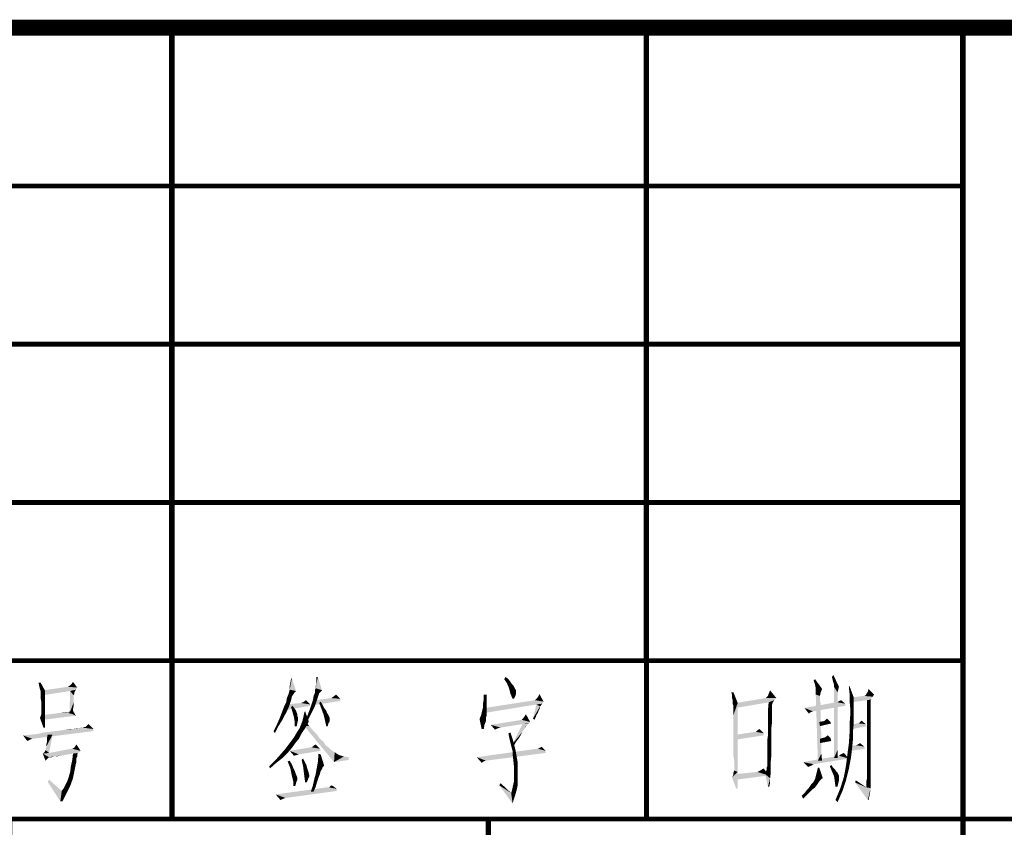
# Model space of a CAD drawing. Header units: millimetres. Extents: x 0 to 840, y 0 to 594.
# Tile 19 of 33: x 530 to 593, y 49 to 100. Entities that reach past the tile are written whole.
import ezdxf

# ---------------------------------------------------------------- set-up
doc = ezdxf.new("R2010")
doc.units = ezdxf.units.MM
doc.header["$LTSCALE"] = 46.2
doc.layers.get('0').update_dxf_attribs({"linetype": 'CONTINUOUS'})
doc.layers.add('GDU1040-22_DXF_FORMAT', color=7, linetype='CONTINUOUS')

# ---------------------------------------------------------------- blocks, each defined once
blk = doc.blocks.new('*T13')
at = {"color": 1, "linetype": 'Continuous'}
for p, q in [((0, 0), (40, 0)), ((0, 0), (0, -10)), ((40, 0), (40, -10)), ((0, -10), (40, -10))]:
    blk.add_line(p, q, dxfattribs=at)
blk = doc.blocks.new('*T14')
at = {"color": 1, "linetype": 'Continuous'}
for p, q in [((0, 0), (30, 0)), ((0, 0), (0, -10)), ((30, 0), (30, -10)), ((0, -10), (30, -10))]:
    blk.add_line(p, q, dxfattribs=at)
blk = doc.blocks.new('*T15')
at = {"color": 1, "linetype": 'Continuous'}
for p, q in [((0, 0), (20, 0)), ((0, 0), (0, -10)), ((20, 0), (20, -10)), ((0, -10), (20, -10))]:
    blk.add_line(p, q, dxfattribs=at)
blk = doc.blocks.new('*T16')
at = {"color": 1, "linetype": 'Continuous'}
for p, q in [((0, 0), (120, 0)), ((0, 0), (0, -40)), ((30, 0), (30, -40)), ((60, 0), (60, -40)), ((90, 0), (90, -40)), ((120, 0), (120, -40)), ((0, -10), (120, -10)), ((0, -20), (120, -20)), ((0, -30), (120, -30)), ((0, -40), (120, -40))]:
    blk.add_line(p, q, dxfattribs=at)
blk = doc.blocks.new('*T17')
at = {"color": 1, "linetype": 'Continuous'}
for p, q in [((0, 0), (120, 0)), ((0, 0), (0, -12)), ((60, 0), (60, -12)), ((90, 0), (90, -12)), ((120, 0), (120, -12)), ((0, -12), (120, -12))]:
    blk.add_line(p, q, dxfattribs=at)
blk = doc.blocks.new('*T21')
at = {"color": 1, "linetype": 'Continuous'}
for p, q in [((0, 0), (120, 0)), ((0, 0), (0, -50)), ((120, 0), (120, -50)), ((0, -50), (120, -50))]:
    blk.add_line(p, q, dxfattribs=at)
blk = doc.blocks.new('*T23')
at = {"color": 1, "linetype": 'Continuous'}
for p, q in [((0, 0), (0, 40)), ((0, 40), (120, 40)), ((16, 0), (16, 40)), ((30, 0), (30, 40)), ((70, 0), (70, 40)), ((100, 0), (100, 40)), ((120, 0), (120, 40)), ((0, 30), (120, 30)), ((0, 20), (120, 20)), ((0, 10), (120, 10)), ((0, 0), (120, 0))]:
    blk.add_line(p, q, dxfattribs=at)

msp = doc.modelspace()

# ---------------------------------------------------------------- linework, layer by layer
at = {"color": 1, "linetype": 'Continuous'}
for points in [[(531.686, 58.622), (531.598, 58.4), (531.553, 58.622)], [(531.642, 58.222), (531.598, 58.4), (531.686, 58.622)], [(531.642, 58.222), (531.686, 58.622), (531.953, 58.133)], [(533.998, 58.311), (533.553, 58.444), (533.642, 58.533)], [(533.642, 58.533), (533.731, 58.667), (533.998, 58.311)], [(547.43, 58.4), (547.474, 58.622), (547.563, 58.889)], [(547.43, 58.178), (547.43, 58.4), (547.563, 58.889)], [(547.43, 58.178), (547.563, 58.889), (547.83, 58.089)], [(547.563, 58.889), (547.474, 58.622), (547.519, 58.889)], [(549.074, 58.267), (549.119, 58.533), (549.207, 58.978)], [(549.074, 58.267), (549.207, 58.978), (549.474, 58.133)], [(549.074, 58.267), (549.074, 58.4), (549.119, 58.533)], [(549.207, 58.978), (549.119, 58.756), (549.119, 58.978)], [(549.119, 58.533), (549.119, 58.756), (549.207, 58.978)], [(560.985, 58.844), (561.074, 58.978), (561.252, 58.844)], [(561.252, 58.844), (561.163, 58.578), (560.985, 58.844)], [(561.252, 58.844), (561.385, 58.667), (561.163, 58.578)], [(561.163, 58.578), (561.385, 58.667), (561.474, 58.533)], [(561.474, 58.533), (561.296, 58.267), (561.163, 58.578)], [(561.474, 58.533), (561.563, 58.444), (561.296, 58.267)], [(580.636, 58.489), (580.547, 58.756), (580.636, 58.844)], [(580.681, 58.267), (580.636, 58.489), (580.636, 58.844)], [(580.681, 58.267), (580.636, 58.844), (581.081, 58.222)], [(581.747, 58.8), (581.703, 58.978), (581.792, 59.111)], [(581.792, 58.622), (581.747, 58.8), (581.792, 59.111)], [(581.836, 58.489), (581.792, 58.622), (581.792, 59.111)], [(581.836, 58.489), (581.792, 59.111), (582.147, 58.356)], [(531.953, 58.133), (531.686, 58.089), (531.642, 58.222)], [(531.686, 58.044), (531.686, 58.089), (531.953, 58.133)], [(531.686, 58), (531.686, 58.044), (531.953, 58.133)], [(531.686, 57.867), (531.686, 58), (531.953, 58.133)], [(531.686, 57.867), (531.953, 58.133), (531.953, 57.733)], [(533.998, 58.311), (531.82, 58.133), (533.42, 58.356)], [(533.998, 58.311), (533.909, 58.178), (531.82, 58.133)], [(533.553, 58.089), (531.82, 58.133), (533.909, 58.178)], [(533.553, 58.089), (531.82, 57.822), (531.82, 58.133)], [(533.42, 58.356), (533.464, 58.4), (533.553, 58.444)], [(533.998, 58.311), (533.42, 58.356), (533.553, 58.444)], [(533.775, 57.822), (533.509, 56.667), (533.553, 58.089)], [(533.553, 58.089), (533.909, 58.178), (533.864, 58.089)], [(533.553, 58.089), (533.864, 58.089), (533.82, 58)], [(533.553, 58.089), (533.82, 58), (533.775, 57.822)], [(533.82, 58), (533.82, 57.956), (533.775, 57.822)], [(533.82, 57.956), (533.82, 57.911), (533.775, 57.822)], [(547.741, 58), (547.341, 57.867), (547.385, 58)], [(547.341, 57.867), (547.741, 58), (547.652, 57.867)], [(547.83, 58.089), (547.385, 58), (547.43, 58.178)], [(547.385, 58), (547.83, 58.089), (547.741, 58)], [(549.296, 57.956), (548.941, 57.778), (549.03, 58)], [(549.296, 57.956), (549.252, 57.822), (548.941, 57.778)], [(549.474, 58.133), (549.03, 58.178), (549.074, 58.267)], [(549.474, 58.133), (549.03, 58), (549.03, 58.178)], [(549.474, 58.133), (549.43, 58.089), (549.03, 58)], [(549.43, 58.089), (549.385, 58.044), (549.03, 58)], [(549.03, 58), (549.385, 58.044), (549.296, 57.956)], [(561.296, 58.267), (561.563, 58.444), (561.652, 58.267)], [(561.652, 58.267), (561.385, 57.911), (561.296, 58.267)], [(561.652, 58.267), (561.741, 58.133), (561.385, 57.911)], [(561.741, 58.133), (561.741, 58.044), (561.385, 57.911)], [(561.741, 58.044), (561.741, 57.956), (561.385, 57.911)], [(561.385, 57.911), (561.741, 57.956), (561.696, 57.778)], [(561.696, 57.778), (561.519, 57.6), (561.385, 57.911)], [(563.163, 57.778), (563.207, 57.911), (563.474, 57.422)], [(575.481, 58), (575.392, 57.822), (575.347, 58)], [(575.392, 57.644), (575.392, 57.822), (575.481, 58)], [(575.436, 57.467), (575.392, 57.644), (575.481, 58)], [(575.436, 57.378), (575.436, 57.467), (575.481, 58)], [(575.436, 57.378), (575.481, 58), (575.747, 57.333)], [(577.659, 57.778), (577.703, 57.911), (577.792, 58.133)], [(577.659, 57.778), (577.792, 58.133), (578.192, 57.644)], [(581.081, 58.222), (580.681, 58.044), (580.681, 58.267)], [(580.681, 58.044), (581.081, 58.222), (580.992, 58)], [(580.992, 58), (580.681, 57.867), (580.681, 58.044)], [(580.681, 57.867), (580.992, 58), (580.947, 57.778)], [(582.147, 58.356), (581.836, 58.356), (581.836, 58.489)], [(581.836, 58.356), (582.147, 58.356), (582.103, 58.178)], [(581.836, 58.356), (582.103, 58.178), (582.059, 58)], [(582.059, 58), (581.836, 53.867), (581.836, 58.356)], [(582.059, 58), (582.059, 57.956), (581.836, 53.867)], [(582.059, 57.956), (582.059, 57.911), (581.836, 53.867)], [(582.059, 57.911), (582.059, 57.822), (581.836, 53.867)], [(582.814, 57.956), (582.77, 58.356), (582.814, 58.4)], [(582.814, 57.956), (582.814, 58.4), (583.081, 57.689)], [(583.081, 57.689), (582.814, 57.511), (582.814, 57.956)], [(584.37, 57.867), (583.836, 57.822), (583.881, 57.911)], [(584.37, 57.867), (583.881, 57.911), (583.97, 58.044)], [(583.97, 58.044), (584.014, 58.222), (584.37, 57.867)], [(531.953, 57.733), (531.686, 57.644), (531.686, 57.867)], [(531.731, 57.378), (531.686, 57.644), (531.953, 57.733)], [(531.731, 57.378), (531.953, 57.733), (531.953, 57.378)], [(531.953, 57.378), (531.731, 57.156), (531.731, 57.378)], [(531.731, 57.156), (531.953, 57.378), (531.953, 57.022)], [(533.775, 57.822), (533.775, 57.689), (533.509, 56.667)], [(533.775, 57.689), (533.775, 57.556), (533.509, 56.667)], [(533.775, 57.556), (533.775, 57.378), (533.509, 56.667)], [(533.775, 57.378), (533.775, 57.156), (533.509, 56.667)], [(547.074, 57.111), (547.207, 57.378), (547.519, 57.511)], [(547.074, 57.111), (547.519, 57.511), (547.385, 57.111)], [(548.719, 57.244), (547.163, 57.244), (548.141, 57.333)], [(547.519, 57.511), (547.207, 57.378), (547.252, 57.644)], [(547.652, 57.867), (547.563, 57.733), (547.252, 57.644)], [(547.652, 57.867), (547.252, 57.644), (547.341, 57.867)], [(547.252, 57.644), (547.563, 57.733), (547.519, 57.511)], [(548.719, 57.244), (548.141, 57.333), (548.274, 57.378)], [(548.274, 57.378), (548.452, 57.511), (548.719, 57.244)], [(549.03, 57.156), (548.719, 56.978), (548.896, 57.511)], [(548.896, 57.511), (548.941, 57.778), (549.252, 57.822)], [(548.896, 57.511), (549.252, 57.822), (549.03, 57.156)], [(550.63, 57.467), (548.941, 57.2), (549.074, 57.511)], [(550.63, 57.6), (549.074, 57.511), (550.052, 57.644)], [(549.074, 57.511), (550.63, 57.6), (550.63, 57.467)], [(549.296, 57.333), (549.385, 57.422), (549.519, 57.2)], [(549.519, 57.2), (549.43, 56.978), (549.296, 57.333)], [(550.63, 57.6), (550.052, 57.644), (550.185, 57.733)], [(550.185, 57.733), (550.363, 57.867), (550.63, 57.6)], [(559.874, 57.378), (559.652, 57.333), (559.696, 57.556)], [(559.652, 57.333), (559.874, 57.378), (559.874, 57.2)], [(559.874, 57.2), (559.652, 57.067), (559.652, 57.333)], [(559.874, 57.867), (559.874, 57.6), (559.696, 57.556)], [(559.874, 57.867), (559.696, 57.556), (559.696, 57.867)], [(559.696, 57.556), (559.874, 57.6), (559.874, 57.378)], [(563.474, 57.422), (559.785, 57.022), (562.941, 57.511)], [(563.474, 57.422), (563.385, 57.289), (559.785, 57.022)], [(563.385, 57.289), (563.03, 57.244), (559.785, 57.022)], [(561.519, 57.6), (561.696, 57.778), (561.607, 57.6)], [(563.474, 57.422), (562.941, 57.511), (562.985, 57.556)], [(563.474, 57.422), (562.985, 57.556), (563.074, 57.644)], [(563.03, 57.244), (563.385, 57.289), (563.296, 57.156)], [(563.474, 57.422), (563.074, 57.644), (563.163, 57.778)], [(575.747, 57.333), (575.436, 57.244), (575.436, 57.378)], [(575.481, 57.156), (575.436, 57.244), (575.747, 57.333)], [(575.481, 57.111), (575.481, 57.156), (575.747, 57.333)], [(575.481, 57.067), (575.481, 57.111), (575.747, 57.333)], [(575.481, 57.022), (575.481, 57.067), (575.747, 57.333)], [(575.481, 56.933), (575.481, 57.022), (575.747, 57.333)], [(575.481, 56.756), (575.481, 56.933), (575.747, 57.333)], [(575.481, 56.578), (575.481, 56.756), (575.747, 57.333)], [(575.481, 56.267), (575.481, 56.578), (575.747, 57.333)], [(575.481, 55.956), (575.481, 56.267), (575.747, 57.333)], [(575.481, 55.556), (575.481, 55.956), (575.747, 57.333)], [(575.481, 55.111), (575.481, 55.556), (575.747, 57.333)], [(575.481, 54.667), (575.481, 55.111), (575.747, 57.333)], [(575.481, 54.311), (575.481, 54.667), (575.747, 57.333)], [(575.481, 53.956), (575.481, 54.311), (575.747, 57.333)], [(575.525, 53.689), (575.481, 53.956), (575.747, 57.333)], [(575.525, 53.467), (575.525, 53.689), (575.747, 57.333)], [(575.525, 53.289), (575.525, 53.467), (575.747, 57.333)], [(575.525, 53.2), (575.525, 53.289), (575.747, 57.333)], [(575.525, 53.156), (575.525, 53.2), (575.747, 57.333)], [(575.525, 53.067), (575.525, 53.156), (575.747, 57.333)], [(575.525, 53.067), (575.747, 57.333), (575.747, 52.978)], [(578.192, 57.644), (578.059, 57.511), (575.659, 57.333)], [(578.192, 57.644), (575.659, 57.333), (577.525, 57.644)], [(578.059, 57.511), (577.703, 57.378), (575.659, 57.333)], [(575.659, 57.333), (577.703, 57.378), (575.659, 57.022)], [(578.192, 57.644), (577.525, 57.644), (577.57, 57.689)], [(578.192, 57.644), (577.57, 57.689), (577.659, 57.778)], [(577.97, 57.378), (577.925, 57.244), (577.659, 56.889)], [(577.97, 57.378), (577.659, 56.889), (577.703, 57.378)], [(577.703, 57.378), (578.059, 57.511), (577.97, 57.378)], [(582.059, 57.378), (582.547, 57.289), (579.97, 57.022)], [(582.059, 57.378), (579.97, 57.022), (581.97, 57.378)], [(582.547, 57.289), (582.547, 57.156), (579.97, 57.022)], [(580.947, 57.778), (580.814, 53.689), (580.681, 57.867)], [(580.947, 57.778), (580.947, 57.733), (580.814, 53.689)], [(580.947, 57.733), (580.947, 57.689), (580.814, 53.689)], [(580.947, 57.689), (580.947, 57.6), (580.814, 53.689)], [(580.947, 57.6), (580.947, 57.467), (580.814, 53.689)], [(580.947, 57.467), (580.992, 57.289), (580.814, 53.689)], [(580.992, 57.289), (580.992, 57.111), (580.814, 53.689)], [(582.059, 57.822), (582.059, 57.689), (581.836, 53.867)], [(582.059, 57.689), (582.059, 57.556), (581.836, 53.867)], [(582.059, 57.556), (582.059, 57.333), (581.836, 53.867)], [(582.059, 57.333), (582.059, 57.156), (581.836, 53.867)], [(582.059, 57.378), (582.192, 57.467), (582.281, 57.511)], [(582.059, 57.378), (582.281, 57.511), (582.547, 57.289)], [(582.059, 57.378), (582.103, 57.422), (582.192, 57.467)], [(582.814, 57.511), (583.081, 57.689), (583.081, 57.111)], [(583.081, 57.111), (582.859, 57.022), (582.814, 57.511)], [(584.192, 57.644), (582.903, 57.378), (582.992, 57.689)], [(584.192, 57.644), (584.192, 57.556), (582.903, 57.378)], [(584.192, 57.556), (583.925, 57.511), (582.903, 57.378)], [(584.281, 57.733), (582.992, 57.689), (583.747, 57.778)], [(582.992, 57.689), (584.281, 57.733), (584.192, 57.644)], [(583.747, 57.778), (583.836, 57.822), (584.37, 57.867)], [(583.747, 57.778), (584.37, 57.867), (584.281, 57.733)], [(583.925, 57.511), (584.192, 57.556), (584.147, 57.467)], [(584.147, 57.467), (583.925, 56.978), (583.925, 57.511)], [(584.147, 57.467), (584.147, 57.422), (583.925, 56.978)], [(584.147, 57.422), (584.147, 57.289), (583.925, 56.978)], [(584.147, 57.289), (584.147, 57.111), (583.925, 56.978)], [(531.686, 56.489), (531.731, 56.622), (531.953, 56.711)], [(531.686, 56.489), (531.953, 56.711), (531.953, 56.444)], [(531.953, 57.022), (531.731, 56.933), (531.731, 57.156)], [(531.731, 56.8), (531.731, 56.933), (531.953, 57.022)], [(531.731, 56.711), (531.731, 56.8), (531.953, 57.022)], [(531.731, 56.711), (531.953, 57.022), (531.953, 56.711)], [(531.953, 56.711), (531.731, 56.667), (531.731, 56.711)], [(531.731, 56.622), (531.731, 56.667), (531.953, 56.711)], [(532.264, 56.622), (532.62, 56.667), (533.42, 56.756)], [(533.909, 56.533), (532.264, 56.622), (533.42, 56.756)], [(532.62, 56.667), (532.931, 56.711), (533.42, 56.756)], [(533.42, 56.756), (532.931, 56.711), (533.198, 56.756)], [(533.42, 56.756), (533.553, 56.8), (533.731, 56.844)], [(533.42, 56.756), (533.731, 56.844), (533.909, 56.533)], [(533.775, 57.156), (533.731, 56.933), (533.509, 56.667)], [(533.509, 56.667), (533.731, 56.933), (533.731, 56.667)], [(533.731, 56.844), (533.553, 56.8), (533.686, 56.844)], [(547.207, 56.711), (546.807, 56.4), (546.941, 56.756)], [(547.207, 56.711), (547.074, 56.489), (546.807, 56.4)], [(547.385, 57.111), (546.941, 56.756), (547.074, 57.111)], [(546.941, 56.756), (547.385, 57.111), (547.207, 56.711)], [(548.719, 57.244), (548.719, 57.156), (547.163, 56.889)], [(548.719, 57.244), (547.163, 56.889), (547.163, 57.244)], [(547.519, 57.067), (547.607, 57.156), (547.741, 56.978)], [(547.741, 56.978), (547.607, 56.756), (547.519, 57.067)], [(547.741, 56.978), (547.83, 56.844), (547.607, 56.756)], [(547.607, 56.756), (547.83, 56.844), (547.874, 56.711)], [(547.874, 56.711), (547.696, 56.444), (547.607, 56.756)], [(547.874, 56.711), (547.919, 56.622), (547.696, 56.444)], [(548.23, 56.178), (548.274, 56.356), (548.407, 56.8)], [(548.23, 56.178), (548.407, 56.8), (548.63, 56.178)], [(548.274, 56.356), (548.319, 56.578), (548.407, 56.8)], [(548.319, 56.578), (548.363, 56.756), (548.407, 56.8)], [(548.941, 56.978), (548.852, 56.8), (548.496, 56.4)], [(548.941, 56.978), (548.496, 56.4), (548.719, 56.978)], [(548.852, 56.8), (548.719, 56.533), (548.496, 56.4)], [(548.719, 56.978), (549.03, 57.156), (548.941, 56.978)], [(549.519, 57.2), (549.607, 57.022), (549.43, 56.978)], [(549.43, 56.978), (549.607, 57.022), (549.741, 56.844)], [(549.741, 56.844), (549.563, 56.622), (549.43, 56.978)], [(549.741, 56.844), (549.785, 56.711), (549.563, 56.622)], [(549.563, 56.622), (549.785, 56.711), (549.874, 56.578)], [(559.874, 56.622), (559.519, 56.533), (559.563, 56.711)], [(559.874, 56.889), (559.874, 56.756), (559.563, 56.711)], [(559.874, 56.889), (559.563, 56.711), (559.607, 56.889)], [(559.563, 56.711), (559.874, 56.756), (559.874, 56.622)], [(559.874, 57.022), (559.607, 56.889), (559.652, 57.067)], [(559.607, 56.889), (559.874, 57.022), (559.874, 56.889)], [(559.652, 57.067), (559.874, 57.2), (559.874, 57.022)], [(559.785, 57.022), (563.03, 57.244), (559.785, 56.711)], [(563.252, 57.111), (562.807, 56.356), (563.03, 57.244)], [(563.252, 57.111), (563.252, 57.022), (562.807, 56.356)], [(563.252, 57.022), (563.207, 56.933), (562.807, 56.356)], [(563.207, 56.933), (563.163, 56.844), (562.807, 56.356)], [(563.163, 56.844), (563.119, 56.711), (562.807, 56.356)], [(563.119, 56.711), (563.03, 56.578), (562.807, 56.356)], [(563.03, 57.244), (563.296, 57.156), (563.252, 57.111)], [(577.925, 57.244), (577.925, 57.156), (577.659, 56.889)], [(577.925, 57.156), (577.925, 57.067), (577.659, 56.889)], [(577.925, 57.067), (577.925, 56.933), (577.659, 56.889)], [(577.659, 56.889), (577.925, 56.933), (577.925, 56.756)], [(577.925, 56.756), (577.659, 56.444), (577.659, 56.889)], [(577.925, 56.756), (577.925, 56.489), (577.659, 56.444)], [(579.97, 57.022), (582.547, 57.156), (580.503, 56.8)], [(579.97, 57.022), (580.503, 56.8), (580.37, 56.756)], [(580.37, 56.756), (580.236, 56.667), (579.97, 57.022)], [(580.992, 57.111), (580.992, 56.889), (580.814, 53.689)], [(580.992, 56.889), (580.992, 56.667), (580.814, 53.689)], [(580.992, 56.667), (580.992, 56.4), (580.814, 53.689)], [(582.059, 57.156), (582.059, 56.889), (581.836, 53.867)], [(582.059, 56.889), (582.059, 56.622), (581.836, 53.867)], [(582.859, 57.022), (583.081, 57.111), (583.081, 56.578)], [(583.081, 56.578), (582.859, 56.533), (582.859, 57.022)], [(583.925, 56.978), (584.147, 57.111), (584.147, 56.844)], [(584.147, 56.844), (583.925, 56.489), (583.925, 56.978)], [(584.147, 56.844), (584.147, 56.578), (583.925, 56.489)], [(531.953, 56.444), (531.642, 56.4), (531.686, 56.489)], [(531.642, 56.4), (531.953, 56.444), (531.953, 56.178)], [(531.953, 56.178), (531.864, 55.778), (531.642, 56.4)], [(533.909, 56.533), (531.82, 56.267), (531.864, 56.578)], [(533.909, 56.533), (531.864, 56.578), (532.264, 56.622)], [(531.953, 56.178), (531.953, 55.956), (531.864, 55.778)], [(546.941, 56.222), (546.63, 56), (546.807, 56.4)], [(546.63, 56), (546.941, 56.222), (546.719, 55.867)], [(546.807, 56.4), (547.074, 56.489), (546.941, 56.222)], [(547.919, 56.622), (547.919, 56.489), (547.696, 56.444)], [(547.696, 56.444), (547.919, 56.489), (547.963, 56.4)], [(547.963, 56.4), (547.741, 56.178), (547.696, 56.444)], [(547.963, 56.4), (547.963, 56.356), (547.741, 56.178)], [(547.963, 56.356), (547.963, 56.267), (547.741, 56.178)], [(547.741, 56.178), (547.963, 56.267), (547.919, 56.089)], [(547.919, 56.089), (547.741, 55.867), (547.741, 56.178)], [(547.741, 55.867), (547.919, 56.089), (547.874, 55.867)], [(548.63, 56.178), (548.585, 56.044), (548.141, 55.956)], [(548.63, 56.178), (548.141, 55.956), (548.23, 56.178)], [(548.141, 55.956), (548.585, 56.044), (548.496, 55.911)], [(548.319, 55.911), (548.407, 56.178), (548.674, 55.867)], [(548.496, 56.4), (548.719, 56.533), (548.585, 56.267)], [(549.874, 56.578), (549.652, 56.267), (549.563, 56.622)], [(549.874, 56.578), (549.919, 56.489), (549.652, 56.267)], [(549.919, 56.489), (549.963, 56.4), (549.652, 56.267)], [(549.963, 56.4), (549.963, 56.356), (549.652, 56.267)], [(549.652, 56.267), (549.963, 56.356), (549.963, 56.267)], [(549.963, 56.267), (549.741, 55.867), (549.652, 56.267)], [(549.963, 56.267), (549.963, 56.178), (549.741, 55.867)], [(549.963, 56.178), (549.874, 56.044), (549.741, 55.867)], [(549.741, 55.867), (549.874, 56.044), (549.83, 55.867)], [(559.83, 56.4), (559.43, 56.311), (559.474, 56.444)], [(559.43, 56.311), (559.83, 56.4), (559.83, 56.178)], [(559.83, 56.178), (559.563, 55.689), (559.43, 56.311)], [(559.874, 56.533), (559.474, 56.444), (559.519, 56.533)], [(559.474, 56.444), (559.874, 56.533), (559.83, 56.4)], [(559.519, 56.533), (559.874, 56.622), (559.874, 56.533)], [(559.83, 56.178), (559.741, 55.956), (559.563, 55.689)], [(562.63, 56.133), (560.141, 55.956), (562.096, 56.267)], [(562.63, 56.133), (562.541, 56.044), (560.141, 55.956)], [(562.541, 56.044), (562.141, 56), (560.141, 55.956)], [(562.096, 56.267), (562.141, 56.311), (562.185, 56.356)], [(562.63, 56.133), (562.096, 56.267), (562.185, 56.356)], [(562.141, 56), (562.541, 56.044), (562.452, 56)], [(562.185, 56.356), (562.274, 56.489), (562.363, 56.622)], [(562.185, 56.356), (562.363, 56.622), (562.63, 56.133)], [(563.03, 56.578), (562.985, 56.444), (562.807, 56.356)], [(562.807, 56.356), (562.985, 56.444), (562.896, 56.267)], [(577.659, 56.444), (577.925, 56.489), (577.925, 56.178)], [(577.925, 56.178), (577.659, 56.044), (577.659, 56.444)], [(577.659, 56.044), (577.925, 56.178), (577.881, 55.822)], [(577.881, 55.822), (577.659, 55.644), (577.659, 56.044)], [(580.992, 56.4), (580.992, 56.089), (580.814, 53.689)], [(580.992, 56.089), (580.992, 55.778), (580.814, 53.689)], [(581.17, 56.178), (581.57, 56.178), (580.903, 56.133)], [(581.17, 56.178), (580.903, 56.133), (581.125, 56.178)], [(580.903, 56.133), (581.57, 56.178), (581.659, 56.044)], [(581.659, 56.044), (580.947, 55.867), (580.903, 56.133)], [(581.57, 56.178), (581.17, 56.178), (581.259, 56.222)], [(581.57, 56.178), (581.259, 56.222), (581.303, 56.267)], [(581.303, 56.267), (581.392, 56.356), (581.57, 56.178)], [(582.059, 56.622), (582.059, 56.311), (581.836, 53.867)], [(582.059, 56.311), (582.059, 56), (581.836, 53.867)], [(583.081, 56.044), (582.814, 55.956), (582.859, 56.533)], [(582.814, 55.956), (583.081, 56.044), (583.036, 55.556)], [(582.859, 56.533), (583.081, 56.578), (583.081, 56.044)], [(583.392, 56.044), (583.836, 56), (582.992, 55.956)], [(583.392, 56.044), (582.992, 55.956), (583.347, 56.044)], [(583.836, 56), (583.392, 56.044), (583.436, 56.089)], [(583.836, 56), (583.436, 56.089), (583.481, 56.133)], [(583.481, 56.133), (583.57, 56.222), (583.836, 56)], [(583.925, 56.489), (584.147, 56.578), (584.147, 56.178)], [(584.147, 56.178), (583.925, 56), (583.925, 56.489)], [(583.925, 56), (584.147, 56.178), (584.147, 55.733)], [(530.575, 55.289), (531.064, 55.333), (535.02, 55.556)], [(530.575, 55.289), (535.02, 55.556), (531.153, 55.067)], [(531.064, 55.333), (531.509, 55.378), (535.02, 55.556)], [(531.509, 55.378), (531.909, 55.467), (535.02, 55.556)], [(531.864, 55.778), (531.953, 55.956), (531.953, 55.778)], [(531.909, 55.467), (532.264, 55.511), (535.02, 55.556)], [(535.02, 55.556), (532.264, 55.511), (532.62, 55.556)], [(532.62, 55.556), (532.975, 55.6), (535.02, 55.689)], [(532.62, 55.556), (535.02, 55.689), (535.02, 55.556)], [(532.975, 55.6), (533.242, 55.644), (535.02, 55.689)], [(533.731, 55.689), (535.02, 55.689), (533.242, 55.644)], [(533.731, 55.689), (533.242, 55.644), (533.509, 55.689)], [(534.131, 55.733), (533.731, 55.689), (533.953, 55.733)], [(535.02, 55.689), (533.731, 55.689), (534.131, 55.733)], [(534.353, 55.778), (534.131, 55.733), (534.264, 55.778)], [(535.02, 55.689), (534.131, 55.733), (534.353, 55.778)], [(534.486, 55.822), (534.531, 55.822), (534.353, 55.778)], [(534.486, 55.822), (534.353, 55.778), (534.442, 55.822)], [(535.02, 55.689), (534.353, 55.778), (534.531, 55.822)], [(534.531, 55.822), (534.62, 55.911), (534.709, 56)], [(534.531, 55.822), (534.709, 56), (535.02, 55.689)], [(534.531, 55.822), (534.575, 55.867), (534.62, 55.911)], [(546.719, 55.867), (546.407, 55.556), (546.63, 56)], [(546.407, 55.556), (546.719, 55.867), (546.496, 55.422)], [(548.141, 55.333), (547.696, 55.156), (547.874, 55.467)], [(548.407, 55.733), (548.274, 55.556), (547.874, 55.467)], [(548.407, 55.733), (547.874, 55.467), (548.052, 55.733)], [(547.874, 55.467), (548.274, 55.556), (548.141, 55.333)], [(548.496, 55.911), (548.052, 55.733), (548.141, 55.956)], [(548.052, 55.733), (548.496, 55.911), (548.407, 55.733)], [(548.674, 55.867), (550.23, 53.6), (548.319, 55.911)], [(548.674, 55.867), (548.941, 55.556), (550.23, 53.6)], [(548.941, 55.556), (549.163, 55.333), (550.23, 53.6)], [(559.563, 55.689), (559.741, 55.956), (559.696, 55.689)], [(560.141, 55.956), (562.141, 56), (560.763, 55.778)], [(560.141, 55.956), (560.763, 55.778), (560.585, 55.733)], [(560.585, 55.733), (560.407, 55.644), (560.141, 55.956)], [(561.296, 55.2), (561.252, 55.422), (561.385, 55.467)], [(561.296, 55.2), (561.385, 55.467), (561.519, 55.067)], [(562.452, 56), (562.363, 55.867), (561.519, 54.756)], [(562.452, 56), (561.519, 54.756), (562.141, 56)], [(562.363, 55.867), (562.319, 55.778), (561.519, 54.756)], [(562.319, 55.778), (562.23, 55.644), (561.519, 54.756)], [(562.23, 55.644), (562.141, 55.511), (561.519, 54.756)], [(562.141, 55.511), (562.052, 55.333), (561.519, 54.756)], [(562.363, 55.867), (562.363, 55.822), (562.319, 55.778)], [(562.452, 56), (562.407, 55.911), (562.363, 55.867)], [(576.903, 55.511), (577.392, 55.422), (575.659, 55.333)], [(576.903, 55.511), (575.659, 55.333), (576.859, 55.511)], [(575.659, 55.333), (577.392, 55.422), (577.392, 55.289)], [(576.903, 55.511), (576.947, 55.556), (577.125, 55.689)], [(576.903, 55.511), (577.125, 55.689), (577.392, 55.422)], [(576.947, 55.556), (577.036, 55.644), (577.125, 55.689)], [(577.614, 54.978), (577.659, 55.289), (577.881, 55.422)], [(577.614, 54.978), (577.881, 55.422), (577.881, 54.978)], [(577.659, 55.644), (577.881, 55.822), (577.881, 55.422)], [(577.881, 55.422), (577.659, 55.289), (577.659, 55.644)], [(580.992, 55.778), (581.036, 55.422), (580.814, 53.689)], [(581.036, 55.422), (581.036, 55.022), (580.814, 53.689)], [(582.059, 56), (582.059, 55.644), (581.836, 53.867)], [(582.059, 55.644), (582.059, 55.244), (581.836, 53.867)], [(583.036, 55.556), (582.814, 55.378), (582.814, 55.956)], [(582.814, 55.378), (583.036, 55.556), (583.036, 55.067)], [(582.992, 55.956), (583.836, 56), (583.881, 55.867)], [(583.881, 55.867), (582.992, 55.689), (582.992, 55.956)], [(584.147, 55.733), (583.925, 55.556), (583.925, 56)], [(583.925, 55.556), (584.147, 55.733), (584.147, 55.244)], [(584.147, 55.244), (583.925, 55.156), (583.925, 55.556)], [(530.575, 55.289), (531.153, 55.067), (531.02, 55.022)], [(531.02, 55.022), (530.842, 54.933), (530.575, 55.289)], [(531.998, 54.444), (532.042, 54.578), (532.442, 55.333)], [(531.998, 54.356), (531.998, 54.444), (532.442, 55.333)], [(531.998, 54.356), (532.442, 55.333), (532.22, 54.178)], [(532.042, 54.711), (532.086, 54.889), (532.442, 55.333)], [(532.042, 54.578), (532.042, 54.711), (532.442, 55.333)], [(532.442, 55.333), (532.086, 55.111), (532.131, 55.333)], [(532.086, 54.889), (532.086, 55.111), (532.442, 55.333)], [(547.785, 54.8), (547.563, 54.489), (547.163, 54.444)], [(547.785, 54.8), (547.163, 54.444), (547.43, 54.8)], [(548.007, 55.067), (547.43, 54.8), (547.696, 55.156)], [(547.43, 54.8), (548.007, 55.067), (547.785, 54.8)], [(547.696, 55.156), (548.141, 55.333), (548.007, 55.067)], [(549.163, 55.333), (549.341, 55.067), (550.23, 53.6)], [(549.341, 55.067), (549.563, 54.889), (550.23, 53.6)], [(549.563, 54.889), (549.696, 54.667), (550.23, 53.6)], [(561.519, 55.067), (561.341, 54.978), (561.296, 55.2)], [(561.385, 54.8), (561.341, 54.978), (561.519, 55.067)], [(561.385, 54.8), (561.519, 55.067), (561.607, 54.711)], [(561.607, 54.711), (561.43, 54.622), (561.385, 54.8)], [(562.052, 55.333), (561.919, 55.111), (561.519, 54.756)], [(561.919, 55.111), (561.741, 54.889), (561.519, 54.756)], [(561.519, 54.756), (561.741, 54.889), (561.563, 54.578)], [(577.392, 55.289), (575.659, 55.022), (575.659, 55.333)], [(577.881, 54.978), (577.614, 54.667), (577.614, 54.978)], [(577.614, 54.667), (577.881, 54.978), (577.881, 54.489)], [(581.036, 55.022), (581.036, 54.578), (580.814, 53.689)], [(581.614, 55.111), (580.947, 55.067), (581.081, 55.111)], [(580.947, 55.067), (581.614, 55.111), (581.659, 54.933)], [(581.659, 54.933), (580.947, 54.8), (580.947, 55.067)], [(581.614, 55.111), (581.081, 55.111), (581.259, 55.156)], [(581.259, 55.156), (581.436, 55.289), (581.614, 55.111)], [(582.059, 55.244), (582.059, 54.8), (581.836, 53.867)], [(582.059, 54.8), (582.059, 54.356), (581.836, 53.867)], [(583.036, 55.067), (582.77, 54.756), (582.814, 55.378)], [(582.77, 54.756), (583.036, 55.067), (582.992, 54.622)], [(583.347, 54.711), (583.481, 54.8), (583.747, 54.578)], [(583.925, 54.756), (583.925, 55.156), (584.147, 55.244)], [(583.925, 54.756), (584.147, 55.244), (584.147, 54.756)], [(532.22, 54.178), (531.82, 54.133), (531.909, 54.222)], [(532.22, 54.178), (534.042, 54.178), (531.82, 54.133)], [(533.731, 54.133), (531.82, 54.133), (534.042, 54.178)], [(532.22, 54.178), (531.909, 54.222), (531.953, 54.267)], [(531.953, 54.267), (531.953, 54.311), (531.998, 54.356)], [(532.22, 54.178), (531.953, 54.267), (531.998, 54.356)], [(533.686, 54.444), (534.22, 54.311), (532.22, 54.178)], [(533.686, 54.444), (532.22, 54.178), (533.642, 54.444)], [(534.22, 54.311), (534.131, 54.222), (532.22, 54.178)], [(532.22, 54.178), (534.131, 54.222), (534.042, 54.178)], [(534.22, 54.311), (533.686, 54.444), (533.775, 54.489)], [(533.731, 54.133), (534.042, 54.178), (533.998, 54.089)], [(534.22, 54.311), (533.775, 54.489), (533.864, 54.578)], [(533.864, 54.578), (533.953, 54.711), (534.22, 54.311)], [(547.296, 54.178), (546.852, 54.089), (547.163, 54.444)], [(546.852, 54.089), (547.296, 54.178), (546.985, 53.867)], [(547.163, 54.444), (547.563, 54.489), (547.296, 54.178)], [(548.807, 54.533), (549.341, 54.444), (547.43, 54.311)], [(548.807, 54.533), (547.43, 54.311), (548.763, 54.533)], [(547.43, 54.311), (549.341, 54.444), (549.385, 54.311)], [(547.43, 54.311), (549.385, 54.311), (548.007, 54.089)], [(548.007, 54.089), (547.696, 54), (547.43, 54.311)], [(549.341, 54.444), (548.807, 54.533), (548.896, 54.578)], [(548.896, 54.578), (548.985, 54.667), (549.074, 54.711)], [(548.896, 54.578), (549.074, 54.711), (549.341, 54.444)], [(549.696, 54.667), (549.874, 54.533), (550.23, 53.6)], [(549.874, 54.533), (550.007, 54.4), (550.23, 53.6)], [(550.007, 54.4), (550.274, 54.222), (550.23, 53.6)], [(550.274, 54.222), (550.541, 54.044), (550.23, 53.6)], [(563.119, 54.444), (563.607, 54.311), (559.252, 53.911)], [(563.119, 54.444), (559.252, 53.911), (563.074, 54.444)], [(563.607, 54.311), (563.607, 54.178), (559.252, 53.911)], [(559.252, 53.911), (563.607, 54.178), (559.83, 53.689)], [(561.474, 54.444), (561.43, 54.622), (561.607, 54.711)], [(561.474, 54.444), (561.607, 54.711), (561.696, 54.4)], [(561.696, 54.4), (561.519, 54.311), (561.474, 54.444)], [(561.519, 54.178), (561.519, 54.311), (561.696, 54.4)], [(561.519, 54.178), (561.696, 54.4), (561.741, 54.133)], [(561.741, 54.133), (561.519, 54.089), (561.519, 54.178)], [(563.607, 54.311), (563.119, 54.444), (563.207, 54.489)], [(563.607, 54.311), (563.207, 54.489), (563.296, 54.533)], [(563.296, 54.533), (563.341, 54.578), (563.607, 54.311)], [(577.881, 54.489), (577.614, 54.4), (577.614, 54.667)], [(577.614, 54.178), (577.614, 54.4), (577.881, 54.489)], [(577.614, 54.178), (577.881, 54.489), (577.881, 54.044)], [(577.881, 54.044), (577.614, 53.956), (577.614, 54.178)], [(581.036, 54.578), (581.036, 54.133), (580.814, 53.689)], [(581.836, 53.867), (582.059, 54.356), (582.059, 53.867)], [(582.147, 54), (582.37, 54.133), (582.459, 54.178)], [(582.147, 54), (582.459, 54.178), (582.77, 53.822)], [(582.992, 54.622), (582.681, 54.089), (582.77, 54.756)], [(582.992, 54.622), (582.947, 54.222), (582.681, 54.089)], [(582.681, 54.089), (582.947, 54.222), (582.903, 53.867)], [(583.747, 54.578), (582.859, 54.311), (582.903, 54.622)], [(583.747, 54.578), (583.792, 54.444), (582.859, 54.311)], [(583.747, 54.578), (582.903, 54.622), (583.214, 54.667)], [(583.747, 54.578), (583.214, 54.667), (583.347, 54.711)], [(584.147, 54.756), (583.925, 54.4), (583.925, 54.756)], [(583.925, 54.4), (584.147, 54.756), (584.147, 54.311)], [(584.147, 54.311), (583.925, 54.089), (583.925, 54.4)], [(583.925, 54.089), (584.147, 54.311), (584.147, 53.911)], [(531.82, 54.133), (533.731, 54.133), (533.42, 54.089)], [(531.82, 54.133), (533.42, 54.089), (532.22, 53.911)], [(531.82, 54.133), (532.22, 53.911), (532.175, 53.867)], [(532.175, 53.867), (531.998, 53.689), (531.82, 54.133)], [(532.175, 53.867), (532.086, 53.778), (531.998, 53.689)], [(533.42, 54.089), (532.531, 53.956), (532.22, 53.911)], [(532.264, 53.911), (532.22, 53.911), (532.531, 53.956)], [(532.309, 53.911), (532.264, 53.911), (532.531, 53.956)], [(532.309, 53.911), (532.531, 53.956), (532.398, 53.911)], [(533.42, 54.089), (533.153, 54.044), (532.531, 53.956)], [(533.153, 54.044), (532.886, 54), (532.531, 53.956)], [(532.531, 53.956), (532.886, 54), (532.709, 53.956)], [(533.953, 53.6), (533.598, 53.333), (533.686, 53.733)], [(533.953, 53.6), (533.909, 53.467), (533.598, 53.333)], [(533.998, 54.089), (533.686, 53.733), (533.731, 54.133)], [(533.998, 54.089), (533.998, 54.044), (533.686, 53.733)], [(533.998, 54.044), (533.998, 54), (533.686, 53.733)], [(533.998, 54), (533.998, 53.956), (533.686, 53.733)], [(533.998, 53.956), (533.953, 53.867), (533.686, 53.733)], [(533.953, 53.867), (533.953, 53.778), (533.686, 53.733)], [(533.686, 53.733), (533.953, 53.778), (533.953, 53.6)], [(546.585, 53.556), (546.141, 53.333), (546.496, 53.689)], [(546.141, 53.333), (546.585, 53.556), (546.185, 53.2)], [(546.985, 53.867), (546.496, 53.689), (546.852, 54.089)], [(546.496, 53.689), (546.985, 53.867), (546.585, 53.556)], [(547.296, 53.644), (547.43, 53.689), (547.563, 53.467)], [(547.563, 53.467), (547.474, 53.2), (547.296, 53.644)], [(548.007, 54.089), (547.874, 54.044), (547.696, 54)], [(548.185, 53.733), (548.274, 53.822), (548.407, 53.556)], [(548.407, 53.556), (548.274, 53.333), (548.185, 53.733)], [(548.407, 53.556), (548.496, 53.378), (548.274, 53.333)], [(549.607, 53.378), (549.119, 53.111), (549.207, 53.6)], [(549.385, 54.089), (549.207, 53.6), (549.252, 54.133)], [(549.207, 53.6), (549.385, 54.089), (549.607, 53.378)], [(550.541, 54.044), (550.852, 53.956), (550.23, 53.6)], [(550.852, 53.956), (551.163, 53.911), (550.23, 53.6)], [(551.163, 53.911), (551.163, 53.733), (550.23, 53.6)], [(559.252, 53.911), (559.83, 53.689), (559.696, 53.644)], [(559.696, 53.644), (559.563, 53.556), (559.252, 53.911)], [(561.563, 53.733), (561.519, 54.089), (561.741, 54.133)], [(561.563, 53.733), (561.741, 54.133), (561.83, 53.644)], [(561.83, 53.644), (561.607, 53.289), (561.563, 53.733)], [(561.607, 53.289), (561.83, 53.644), (561.83, 53.156)], [(577.57, 53.244), (577.614, 53.333), (577.836, 53.644)], [(577.57, 53.244), (577.836, 53.644), (577.836, 53.244)], [(577.614, 53.778), (577.614, 53.956), (577.881, 54.044)], [(577.614, 53.644), (577.614, 53.778), (577.881, 54.044)], [(577.614, 53.644), (577.881, 54.044), (577.836, 53.644)], [(577.836, 53.644), (577.614, 53.511), (577.614, 53.644)], [(577.614, 53.422), (577.614, 53.511), (577.836, 53.644)], [(577.614, 53.333), (577.614, 53.422), (577.836, 53.644)], [(582.77, 53.822), (579.881, 53.6), (582.147, 54)], [(579.881, 53.6), (582.77, 53.822), (580.547, 53.467)], [(579.881, 53.6), (580.547, 53.467), (580.459, 53.422)], [(579.881, 53.6), (580.459, 53.422), (580.281, 53.333)], [(580.281, 53.333), (580.192, 53.289), (579.881, 53.6)], [(580.814, 53.689), (581.036, 54.133), (581.081, 53.689)], [(582.147, 54), (582.192, 54.044), (582.37, 54.133)], [(582.192, 54.044), (582.281, 54.089), (582.37, 54.133)], [(582.903, 53.867), (582.592, 53.378), (582.681, 54.089)], [(582.592, 53.378), (582.903, 53.867), (582.77, 53.156)], [(584.147, 53.911), (583.925, 53.822), (583.925, 54.089)], [(583.925, 53.556), (583.925, 53.822), (584.147, 53.911)], [(583.925, 53.556), (584.147, 53.911), (584.147, 53.511)], [(584.147, 53.511), (583.925, 53.333), (583.925, 53.556)], [(533.464, 52.667), (533.553, 52.978), (533.82, 53.022)], [(533.464, 52.667), (533.82, 53.022), (533.731, 52.578)], [(533.864, 53.244), (533.553, 52.978), (533.598, 53.333)], [(533.864, 53.244), (533.82, 53.022), (533.553, 52.978)], [(533.598, 53.333), (533.909, 53.467), (533.864, 53.244)], [(547.563, 53.467), (547.652, 53.244), (547.474, 53.2)], [(547.474, 53.2), (547.652, 53.244), (547.741, 53.067)], [(547.741, 53.067), (547.563, 52.756), (547.474, 53.2)], [(547.741, 53.067), (547.785, 52.933), (547.563, 52.756)], [(547.563, 52.756), (547.785, 52.933), (547.874, 52.711)], [(548.274, 53.333), (548.496, 53.378), (548.541, 53.2)], [(548.541, 53.2), (548.319, 52.978), (548.274, 53.333)], [(548.541, 53.2), (548.585, 53.067), (548.319, 52.978)], [(548.319, 52.978), (548.585, 53.067), (548.63, 52.933)], [(548.63, 52.933), (548.363, 52.622), (548.319, 52.978)], [(548.63, 52.933), (548.674, 52.756), (548.363, 52.622)], [(549.385, 53.022), (549.074, 52.844), (549.119, 53.111)], [(549.074, 52.844), (549.385, 53.022), (549.341, 52.844)], [(549.607, 53.378), (549.519, 53.289), (549.119, 53.111)], [(549.519, 53.289), (549.474, 53.156), (549.119, 53.111)], [(549.119, 53.111), (549.474, 53.156), (549.385, 53.022)], [(561.83, 53.156), (561.607, 52.844), (561.607, 53.289)], [(561.607, 52.844), (561.83, 53.156), (561.83, 52.622)], [(575.392, 52.622), (575.481, 52.8), (575.747, 52.978)], [(575.659, 51.911), (575.392, 52.622), (575.747, 52.978)], [(575.747, 52.978), (575.481, 52.933), (575.525, 53.067)], [(575.481, 52.8), (575.481, 52.933), (575.747, 52.978)], [(577.703, 52.756), (575.659, 52.844), (576.992, 52.978)], [(575.659, 51.911), (575.747, 52.978), (575.747, 51.911)], [(577.703, 52.756), (576.992, 52.978), (577.17, 53.067)], [(577.17, 53.067), (577.392, 53.2), (577.703, 52.756)], [(577.836, 52.889), (577.481, 52.844), (577.525, 52.978)], [(577.525, 52.978), (577.57, 53.111), (577.836, 53.244)], [(577.525, 52.978), (577.836, 53.244), (577.836, 52.889)], [(577.836, 53.244), (577.57, 53.111), (577.57, 53.244)], [(580.459, 53.422), (580.414, 53.378), (580.281, 53.333)], [(580.903, 53.244), (580.725, 52.889), (580.814, 53.244)], [(580.725, 52.889), (580.903, 53.244), (581.125, 52.578)], [(581.57, 53.333), (581.659, 53.422), (581.747, 53.289)], [(581.747, 53.289), (581.703, 53.022), (581.57, 53.333)], [(581.747, 53.289), (581.881, 53.156), (581.703, 53.022)], [(581.703, 53.022), (581.881, 53.156), (581.97, 53.022)], [(581.97, 53.022), (581.836, 52.711), (581.703, 53.022)], [(581.97, 53.022), (582.059, 52.933), (581.836, 52.711)], [(582.059, 52.933), (582.103, 52.844), (581.836, 52.711)], [(582.77, 53.156), (582.459, 52.667), (582.592, 53.378)], [(582.459, 52.667), (582.77, 53.156), (582.592, 52.444)], [(583.925, 53.333), (584.147, 53.511), (584.147, 53.2)], [(584.147, 53.2), (583.925, 53.156), (583.925, 53.333)], [(583.925, 53.022), (583.925, 53.156), (584.147, 53.2)], [(583.925, 53.022), (584.147, 53.2), (584.147, 52.933)], [(584.147, 52.933), (583.925, 52.889), (583.925, 53.022)], [(583.925, 52.8), (583.925, 52.889), (584.147, 52.933)], [(583.925, 52.756), (583.925, 52.8), (584.147, 52.933)], [(583.925, 52.756), (584.147, 52.933), (584.147, 52.711)], [(532.131, 52.356), (532.22, 52.489), (533.02, 51.778)], [(533.02, 51.778), (532.931, 51.111), (532.131, 52.356)], [(533.242, 52.133), (533.375, 52.4), (533.731, 52.578)], [(533.242, 52.133), (533.731, 52.578), (533.553, 52.089)], [(533.731, 52.578), (533.375, 52.4), (533.464, 52.667)], [(547.874, 52.711), (547.652, 52.4), (547.563, 52.756)], [(547.874, 52.711), (547.919, 52.578), (547.652, 52.4)], [(547.919, 52.578), (547.919, 52.489), (547.652, 52.4)], [(547.652, 52.4), (547.919, 52.489), (547.874, 52.4)], [(547.874, 52.4), (547.83, 52.267), (547.652, 52.089)], [(547.874, 52.4), (547.652, 52.089), (547.652, 52.4)], [(548.674, 52.756), (548.674, 52.711), (548.363, 52.622)], [(548.363, 52.622), (548.674, 52.711), (548.63, 52.622)], [(548.63, 52.622), (548.407, 52.311), (548.363, 52.622)], [(548.63, 52.622), (548.585, 52.489), (548.407, 52.311)], [(548.407, 52.311), (548.585, 52.489), (548.496, 52.311)], [(549.163, 52.356), (548.896, 52.133), (548.985, 52.533)], [(548.896, 52.133), (549.163, 52.356), (549.074, 52.044)], [(549.341, 52.844), (549.252, 52.622), (548.985, 52.533)], [(549.341, 52.844), (548.985, 52.533), (549.074, 52.844)], [(548.985, 52.533), (549.252, 52.622), (549.163, 52.356)], [(561.83, 52.089), (561.519, 52), (561.607, 52.4)], [(561.83, 52.622), (561.607, 52.4), (561.607, 52.844)], [(561.607, 52.4), (561.83, 52.622), (561.83, 52.089)], [(577.703, 52.756), (575.659, 52.489), (575.659, 52.844)], [(577.481, 52.844), (577.836, 52.889), (577.792, 52.578)], [(577.792, 52.578), (577.659, 52.044), (577.481, 52.844)], [(577.792, 52.578), (577.792, 52.311), (577.659, 52.044)], [(577.659, 52.044), (577.792, 52.311), (577.747, 52.044)], [(580.859, 52.311), (580.414, 52.222), (580.503, 52.311)], [(580.414, 52.222), (580.859, 52.311), (580.77, 52.178)], [(580.947, 52.444), (580.503, 52.311), (580.592, 52.444)], [(580.503, 52.311), (580.947, 52.444), (580.859, 52.311)], [(581.036, 52.533), (580.592, 52.444), (580.636, 52.533)], [(580.592, 52.444), (581.036, 52.533), (580.947, 52.444)], [(581.125, 52.578), (580.636, 52.533), (580.725, 52.889)], [(580.636, 52.533), (581.125, 52.578), (581.036, 52.533)], [(582.103, 52.844), (582.147, 52.756), (581.836, 52.711)], [(581.836, 52.711), (582.147, 52.756), (582.147, 52.711)], [(582.147, 52.711), (581.881, 52.4), (581.836, 52.711)], [(582.147, 52.711), (582.147, 52.667), (581.881, 52.4)], [(582.147, 52.667), (582.147, 52.578), (581.881, 52.4)], [(582.147, 52.578), (582.147, 52.444), (581.881, 52.4)], [(581.881, 52.4), (582.147, 52.444), (582.103, 52.267)], [(582.103, 52.267), (581.925, 52.044), (581.881, 52.4)], [(582.592, 52.444), (582.236, 51.956), (582.459, 52.667)], [(582.236, 51.956), (582.592, 52.444), (582.37, 51.778)], [(583.17, 52.311), (583.214, 52.444), (583.881, 52)], [(583.881, 52), (583.97, 51.2), (583.17, 52.311)], [(584.147, 52.533), (583.881, 52.4), (583.925, 52.622)], [(583.881, 52.4), (584.147, 52.533), (584.147, 52.222)], [(584.147, 52.222), (583.881, 52.178), (583.881, 52.4)], [(584.147, 52.711), (583.925, 52.622), (583.925, 52.756)], [(583.925, 52.622), (584.147, 52.711), (584.147, 52.533)], [(533.02, 51.778), (533.331, 51.644), (532.931, 51.111)], [(533.02, 51.778), (533.153, 51.956), (533.553, 52.089)], [(533.02, 51.778), (533.553, 52.089), (533.331, 51.644)], [(533.553, 52.089), (533.153, 51.956), (533.242, 52.133)], [(549.919, 52), (550.407, 51.911), (546.541, 51.556)], [(549.83, 52), (549.919, 52), (546.541, 51.556)], [(549.83, 52), (546.541, 51.556), (549.741, 52)], [(550.407, 51.911), (550.407, 51.778), (546.541, 51.556)], [(546.541, 51.556), (550.407, 51.778), (547.163, 51.333)], [(547.652, 52.089), (547.83, 52.267), (547.785, 52.089)], [(549.074, 52.044), (548.763, 51.733), (548.896, 52.133)], [(548.763, 51.733), (549.074, 52.044), (548.941, 51.733)], [(549.919, 52), (550.007, 52.089), (550.096, 52.133)], [(549.919, 52), (550.096, 52.133), (550.407, 51.911)], [(560.674, 52.133), (560.763, 52.267), (561.43, 51.644)], [(561.43, 51.644), (561.519, 50.978), (560.674, 52.133)], [(561.785, 51.867), (561.43, 51.644), (561.519, 52)], [(561.43, 51.644), (561.785, 51.867), (561.696, 51.556)], [(561.519, 52), (561.83, 52.089), (561.785, 51.867)], [(579.97, 51.644), (580.103, 51.822), (580.459, 51.867)], [(579.97, 51.644), (580.459, 51.867), (580.192, 51.6)], [(580.459, 51.867), (580.103, 51.822), (580.236, 51.956)], [(580.636, 52), (580.236, 51.956), (580.325, 52.089)], [(580.236, 51.956), (580.636, 52), (580.459, 51.867)], [(580.77, 52.178), (580.325, 52.089), (580.414, 52.222)], [(580.325, 52.089), (580.77, 52.178), (580.636, 52)], [(581.925, 52.044), (582.103, 52.267), (582.059, 52.044)], [(582.37, 51.778), (581.925, 51.2), (582.236, 51.956)], [(581.925, 51.2), (582.37, 51.778), (582.059, 51.067)], [(583.881, 52), (583.881, 52.178), (584.147, 52.222)], [(583.881, 52), (584.147, 52.222), (584.147, 51.956)], [(583.881, 52), (584.147, 51.956), (583.97, 51.2)], [(584.147, 51.956), (584.103, 51.6), (583.97, 51.2)], [(532.931, 51.111), (533.331, 51.644), (533.064, 51.111)], [(546.541, 51.556), (547.163, 51.333), (547.03, 51.289)], [(547.03, 51.289), (546.852, 51.2), (546.541, 51.556)], [(561.43, 51.644), (561.696, 51.556), (561.607, 51.289)], [(561.43, 51.644), (561.607, 51.289), (561.519, 50.978)], [(580.192, 51.6), (579.792, 51.467), (579.97, 51.644)], [(579.792, 51.467), (580.192, 51.6), (579.881, 51.289)], [(583.97, 51.2), (584.103, 51.6), (584.014, 51.2)]]:
    msp.add_solid(points, dxfattribs=at)
at = {"layer": 'GDU1040-22_DXF_FORMAT', "color": 7, "linetype": 'Continuous', "const_width": 1}
msp.add_lwpolyline([(469.5, 100), (830, 100)], dxfattribs=at)
at = {"layer": 'GDU1040-22_DXF_FORMAT', "color": 1, "linetype": 'Continuous', "const_width": 0.3}
for points in [[(540, 50), (540, 100)], [(570, 50), (570, 100)], [(590, 10), (590, 100)], [(470, 90), (590, 90)], [(470, 80), (590, 80)], [(470, 70), (590, 70)], [(470, 60), (590, 60)], [(470, 50), (710, 50)], [(560, 10), (560, 50)]]:
    msp.add_lwpolyline(points, dxfattribs=at)

# ---------------------------------------------------------------- block references
for name, p in [('*T23', (469.85, 60)), ('*T21', (589.85, 100)), ('*T13', (499.85, 60)), ('*T14', (539.85, 60)), ('*T15', (569.85, 60)), ('*T16', (469.85, 50)), ('*T17', (589.85, 50))]:
    msp.add_blockref(name, p)

doc.saveas('drawing.dxf')
